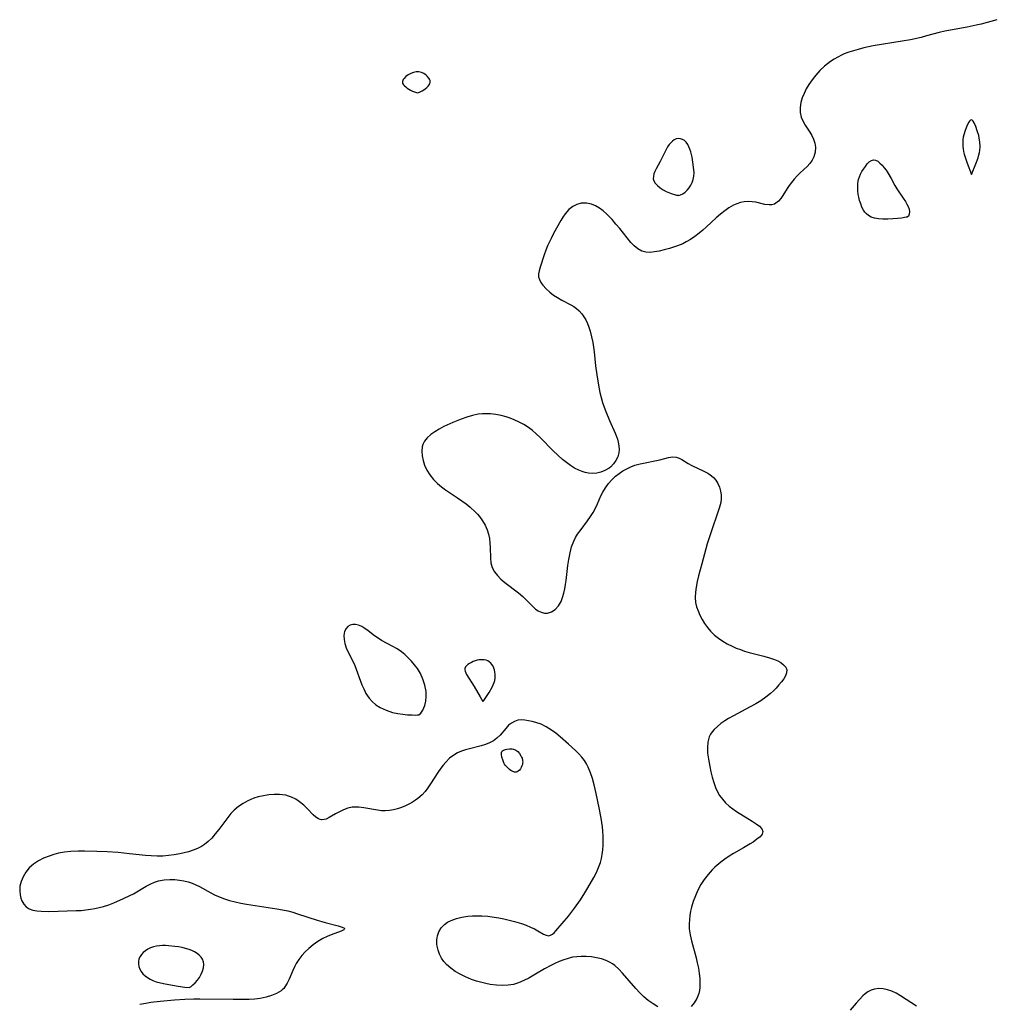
# Model space of a CAD drawing. Header units: inches. Extents: x 1073367 to 1082519, y 1569854 to 1574957.
# Tile 131 of 256: x 1074976 to 1075276, y 1573850 to 1574153. Entities that reach past the tile are written whole.
import ezdxf

# ---------------------------------------------------------------- set-up
doc = ezdxf.new("R2010")
doc.units = ezdxf.units.IN
doc.header["$MEASUREMENT"] = 0
doc.layers.add('CGG_CurvaNivelLidar_v1', color=7, linetype='Continuous', lineweight=30, true_color=0x008008)

msp = doc.modelspace()

# ---------------------------------------------------------------- linework, layer by layer
at = {"layer": 'CGG_CurvaNivelLidar_v1'}
for points in [[(1075276.2943, 1574152.5834, 65.5), (1075271.485, 1574151.2573, 65.5), (1075269.9898, 1574150.8842, 65.5), (1075267.1508, 1574150.2788, 65.5), (1075262.0912, 1574149.4009, 65.5), (1075260.3562, 1574149.0455, 65.5), (1075258.6301, 1574148.6302, 65.5), (1075254.7596, 1574147.5841, 65.5), (1075253.0702, 1574147.1612, 65.5), (1075249.8467, 1574146.44, 65.5), (1075247.293, 1574145.9605, 65.5), (1075238.3691, 1574144.5119, 65.5), (1075235.4926, 1574143.9184, 65.5), (1075233.6951, 1574143.4635, 65.5), (1075232.2547, 1574143.0494, 65.5), (1075230.8381, 1574142.5857, 65.5), (1075229.4534, 1574142.0585, 65.5), (1075228.6663, 1574141.7154, 65.5), (1075227.4792, 1574141.1212, 65.5), (1075226.3321, 1574140.4561, 65.5), (1075225.2257, 1574139.7271, 65.5), (1075224.2872, 1574139.0347, 65.5), (1075223.3873, 1574138.2947, 65.5), (1075222.0225, 1574136.9988, 65.5), (1075220.7625, 1574135.6041, 65.5), (1075219.883, 1574134.5058, 65.5), (1075219.0663, 1574133.3717, 65.5), (1075218.6012, 1574132.6632, 65.5), (1075217.8078, 1574131.3226, 65.5), (1075217.1182, 1574129.9601, 65.5), (1075216.5523, 1574128.5842, 65.5), (1075216.1386, 1574127.2019, 65.5), (1075215.8939, 1574125.6218, 65.5), (1075215.9302, 1574124.0738, 65.5), (1075216.2497, 1574122.6669, 65.5), (1075216.8098, 1574121.3426, 65.5), (1075217.4843, 1574120.2127, 65.5), (1075218.8915, 1574118.0885, 65.5), (1075219.4994, 1574117.0369, 65.5), (1075220.0136, 1574115.952, 65.5), (1075220.4333, 1574114.6862, 65.5), (1075220.6416, 1574113.4024, 65.5), (1075220.5762, 1574111.9278, 65.5), (1075220.1788, 1574110.5155, 65.5), (1075219.6201, 1574109.4526, 65.5), (1075218.891, 1574108.4583, 65.5), (1075218.0369, 1574107.526, 65.5), (1075215.9466, 1574105.5832, 65.5), (1075215.0116, 1574104.6441, 65.5), (1075214.1147, 1574103.6455, 65.5), (1075213.2704, 1574102.5997, 65.5), (1075212.6076, 1574101.6899, 65.5), (1075211.9903, 1574100.7699, 65.5), (1075210.6326, 1574098.6174, 65.5), (1075209.9611, 1574097.6551, 65.5), (1075209.2472, 1574096.8309, 65.5), (1075208.4695, 1574096.2075, 65.5), (1075208.0704, 1574095.9941, 65.5), (1075207.697, 1574095.8527, 65.5), (1075207.2578, 1574095.75, 65.5), (1075206.3818, 1574095.7041, 65.5), (1075205.1054, 1574095.8839, 65.5), (1075202.3253, 1574096.5325, 65.5), (1075201.1523, 1574096.6979, 65.5), (1075199.9438, 1574096.7504, 65.5), (1075198.7189, 1574096.6621, 65.5), (1075197.6079, 1574096.4398, 65.5), (1075196.5072, 1574096.0881, 65.5), (1075195.426, 1574095.6161, 65.5), (1075194.078, 1574094.8497, 65.5), (1075192.7695, 1574093.9381, 65.5), (1075191.4937, 1574092.9172, 65.5), (1075190.155, 1574091.7345, 65.5), (1075187.1815, 1574088.9631, 65.5), (1075186.0762, 1574087.9884, 65.5), (1075184.9437, 1574087.0487, 65.5), (1075183.6498, 1574086.0632, 65.5), (1075182.3154, 1574085.1551, 65.5), (1075180.9378, 1574084.3448, 65.5), (1075179.8726, 1574083.8119, 65.5), (1075178.3123, 1574083.152, 65.5), (1075177.4016, 1574082.8189, 65.5), (1075175.8069, 1574082.3171, 65.5), (1075174.2275, 1574081.9045, 65.5), (1075172.6894, 1574081.5701, 65.5), (1075171.2213, 1574081.3111, 65.5), (1075169.8593, 1574081.1534, 65.5), (1075168.5624, 1574081.2019, 65.5), (1075167.2997, 1574081.5665, 65.5), (1075166.0965, 1574082.233, 65.5), (1075164.9989, 1574083.1337, 65.5), (1075163.9578, 1574084.221, 65.5), (1075162.8096, 1574085.6089, 65.5), (1075160.5507, 1574088.4784, 65.5), (1075159.4074, 1574089.8609, 65.5), (1075158.2318, 1574091.204, 65.5), (1075157.248, 1574092.2521, 65.5), (1075156.575, 1574092.9182, 65.5), (1075155.4748, 1574093.8758, 65.5), (1075154.3208, 1574094.7108, 65.5), (1075153.1226, 1574095.3989, 65.5), (1075151.8878, 1574095.9075, 65.5), (1075150.3058, 1574096.2423, 65.5), (1075148.734, 1574096.2222, 65.5), (1075147.3854, 1574095.8873, 65.5), (1075146.1324, 1574095.2617, 65.5), (1075144.9152, 1574094.2685, 65.5), (1075143.8426, 1574093.0199, 65.5), (1075143.1395, 1574091.9902, 65.5), (1075142.4762, 1574090.8907, 65.5), (1075140.2321, 1574086.9026, 65.5), (1075139.4614, 1574085.4497, 65.5), (1075138.7437, 1574083.9803, 65.5), (1075138.3923, 1574083.1885, 65.5), (1075137.8344, 1574081.7944, 65.5), (1075137.3397, 1574080.4135, 65.5), (1075136.1307, 1574076.5796, 65.5), (1075135.8331, 1574075.534, 65.5), (1075135.648, 1574074.5628, 65.5), (1075135.6597, 1574073.6397, 65.5), (1075135.9151, 1574072.7826, 65.5), (1075136.3757, 1574071.9372, 65.5), (1075136.9905, 1574071.0944, 65.5), (1075137.9497, 1574070.0074, 65.5), (1075139.0661, 1574068.9527, 65.5), (1075140.1912, 1574068.0648, 65.5), (1075141.4117, 1574067.2589, 65.5), (1075142.7644, 1574066.5132, 65.5), (1075145.5187, 1574065.0835, 65.5), (1075146.422, 1574064.5338, 65.5), (1075147.2767, 1574063.9282, 65.5), (1075148.1369, 1574063.1851, 65.5), (1075148.9726, 1574062.2443, 65.5), (1075149.5773, 1574061.3733, 65.5), (1075150.1111, 1574060.4365, 65.5), (1075150.6411, 1574059.3173, 65.5), (1075151.1027, 1574058.1415, 65.5), (1075151.4992, 1574056.9185, 65.5), (1075151.933, 1574055.2217, 65.5), (1075152.2742, 1574053.4726, 65.5), (1075152.6694, 1574050.6617, 65.5), (1075153.1304, 1574046.3019, 65.5), (1075153.4771, 1574043.5515, 65.5), (1075154.0146, 1574040.3706, 65.5), (1075154.4942, 1574038.1188, 65.5), (1075154.8729, 1574036.5946, 65.5), (1075155.2996, 1574035.0873, 65.5), (1075155.7818, 1574033.6023, 65.5), (1075156.2696, 1574032.2838, 65.5), (1075157.4528, 1574029.4896, 65.5), (1075159.2049, 1574025.6132, 65.5), (1075159.59, 1574024.6502, 65.5), (1075159.8829, 1574023.7845, 65.5), (1075160.1154, 1574022.92, 65.5), (1075160.3167, 1574021.7789, 65.5), (1075160.3797, 1574020.6584, 65.5), (1075160.2833, 1574019.5727, 65.5), (1075159.9477, 1574018.3636, 65.5), (1075159.4009, 1574017.2371, 65.5), (1075158.6763, 1574016.2114, 65.5), (1075157.7972, 1574015.3112, 65.5), (1075157.3014, 1574014.9164, 65.5), (1075155.9556, 1574014.1414, 65.5), (1075154.7832, 1574013.6994, 65.5), (1075153.5483, 1574013.4101, 65.5), (1075152.2751, 1574013.2876, 65.5), (1075150.9851, 1574013.3552, 65.5), (1075149.997, 1574013.5491, 65.5), (1075149.0128, 1574013.853, 65.5), (1075147.9958, 1574014.2682, 65.5), (1075146.6976, 1574014.936, 65.5), (1075145.4231, 1574015.7259, 65.5), (1075144.1759, 1574016.6153, 65.5), (1075142.9601, 1574017.5882, 65.5), (1075141.5411, 1574018.8509, 65.5), (1075140.1617, 1574020.1822, 65.5), (1075136.0852, 1574024.3496, 65.5), (1075134.9561, 1574025.4194, 65.5), (1075133.7873, 1574026.4308, 65.5), (1075132.5664, 1574027.362, 65.5), (1075131.1681, 1574028.2633, 65.5), (1075129.7072, 1574029.0544, 65.5), (1075128.1962, 1574029.7434, 65.5), (1075126.9565, 1574030.2233, 65.5), (1075125.6961, 1574030.6391, 65.5), (1075124.1166, 1574031.0615, 65.5), (1075122.5211, 1574031.3774, 65.5), (1075120.9172, 1574031.5746, 65.5), (1075119.3127, 1574031.6327, 65.5), (1075118.4299, 1574031.5948, 65.5), (1075117.108, 1574031.4348, 65.5), (1075115.3604, 1574031.0628, 65.5), (1075113.6247, 1574030.5547, 65.5), (1075111.9024, 1574029.9504, 65.5), (1075109.3546, 1574028.9245, 65.5), (1075106.5693, 1574027.6474, 65.5), (1075105.0982, 1574026.8773, 65.5), (1075103.7579, 1574026.0707, 65.5), (1075102.5412, 1574025.2002, 65.5), (1075101.4888, 1574024.2551, 65.5), (1075100.653, 1574023.2195, 65.5), (1075100.387, 1574022.7619, 65.5), (1075100.1401, 1574022.1891, 65.5), (1075099.9346, 1574021.4279, 65.5), (1075099.8106, 1574020.0837, 65.5), (1075099.9125, 1574018.6721, 65.5), (1075100.2043, 1574017.2275, 65.5), (1075100.6646, 1574015.7815, 65.5), (1075101.3311, 1574014.2909, 65.5), (1075102.2444, 1574012.8179, 65.5), (1075103.3555, 1574011.4352, 65.5), (1075104.6334, 1574010.1555, 65.5), (1075105.8279, 1574009.1604, 65.5), (1075107.0981, 1574008.2303, 65.5), (1075110.7639, 1574005.8341, 65.5), (1075112.1214, 1574004.9068, 65.5), (1075113.4324, 1574003.9325, 65.5), (1075114.6777, 1574002.9026, 65.5), (1075116.1958, 1574001.4562, 65.5), (1075116.8644, 1574000.7496, 65.5), (1075117.4963, 1574000.0216, 65.5), (1075118.4392, 1573998.7535, 65.5), (1075119.2371, 1573997.4112, 65.5), (1075119.8678, 1573996, 65.5), (1075120.2822, 1573994.6519, 65.5), (1075120.5593, 1573993.2682, 65.5), (1075120.722, 1573991.8922, 65.5), (1075120.8012, 1573990.5182, 65.5), (1075120.8682, 1573987.307, 65.5), (1075121.0197, 1573985.7946, 65.5), (1075121.3911, 1573984.3788, 65.5), (1075122.0777, 1573983.0697, 65.5), (1075122.9923, 1573981.9048, 65.5), (1075124.0884, 1573980.8128, 65.5), (1075125.3121, 1573979.7761, 65.5), (1075129.47, 1573976.6028, 65.5), (1075130.7902, 1573975.459, 65.5), (1075133.8509, 1573972.3931, 65.5), (1075134.696, 1573971.6664, 65.5), (1075135.5711, 1573971.0717, 65.5), (1075136.4875, 1573970.6503, 65.5), (1075137.4266, 1573970.4219, 65.5), (1075138.3631, 1573970.4068, 65.5), (1075139.6244, 1573970.7697, 65.5), (1075140.7732, 1573971.5296, 65.5), (1075141.7533, 1573972.6278, 65.5), (1075142.5404, 1573973.9963, 65.5), (1075143.0061, 1573975.1985, 65.5), (1075143.3738, 1573976.497, 65.5), (1075143.6733, 1573977.8661, 65.5), (1075143.9063, 1573979.1682, 65.5), (1075144.0959, 1573980.4679, 65.5), (1075144.6533, 1573985.0166, 65.5), (1075144.9248, 1573986.8989, 65.5), (1075145.3009, 1573988.9287, 65.5), (1075145.7829, 1573990.7583, 65.5), (1075146.4439, 1573992.4946, 65.5), (1075146.9979, 1573993.5739, 65.5), (1075147.6326, 1573994.6081, 65.5), (1075148.6734, 1573996.0784, 65.5), (1075150.656, 1573998.6969, 65.5), (1075151.5981, 1574000.0456, 65.5), (1075152.3758, 1574001.3123, 65.5), (1075153.083, 1574002.6163, 65.5), (1075153.7254, 1574003.9437, 65.5), (1075154.8046, 1574006.374, 65.5), (1075155.388, 1574007.5565, 65.5), (1075156.1941, 1574008.9059, 65.5), (1075157.1192, 1574010.179, 65.5), (1075158.153, 1574011.3618, 65.5), (1075159.2919, 1574012.4342, 65.5), (1075160.404, 1574013.2959, 65.5), (1075161.5503, 1574014.0606, 65.5), (1075162.7421, 1574014.7442, 65.5), (1075163.9719, 1574015.3332, 65.5), (1075165.2338, 1574015.8094, 65.5), (1075166.8565, 1574016.2416, 65.5), (1075172.8562, 1574017.5073, 65.5), (1075175.5539, 1574018.13, 65.5), (1075176.7425, 1574018.3404, 65.5), (1075177.8311, 1574018.321, 65.5), (1075178.7463, 1574018.022, 65.5), (1075179.6369, 1574017.5213, 65.5), (1075181.5502, 1574016.2881, 65.5), (1075182.675, 1574015.7027, 65.5), (1075186.3902, 1574014.0267, 65.5), (1075187.5889, 1574013.3754, 65.5), (1075187.9417, 1574013.1529, 65.5), (1075188.7227, 1574012.5846, 65.5), (1075189.3063, 1574012.0562, 65.5), (1075190.0357, 1574011.1801, 65.5), (1075190.6354, 1574010.1989, 65.5), (1075191.1422, 1574009.0674, 65.5), (1075191.496, 1574007.8709, 65.5), (1075191.6695, 1574006.7058, 65.5), (1075191.6874, 1574005.5204, 65.5), (1075191.5466, 1574004.3351, 65.5), (1075191.1722, 1574002.9069, 65.5), (1075188.1693, 1573994.1753, 65.5), (1075187.3666, 1573991.6282, 65.5), (1075186.9564, 1573990.1125, 65.5), (1075185.8038, 1573985.5316, 65.5), (1075184.7782, 1573981.8134, 65.5), (1075184.3496, 1573980.1144, 65.5), (1075184.0008, 1573978.4148, 65.5), (1075183.7866, 1573976.8129, 65.5), (1075183.7224, 1573975.2324, 65.5), (1075183.8501, 1573973.6843, 65.5), (1075184.1488, 1573972.3582, 65.5), (1075184.5961, 1573971.0613, 65.5), (1075185.1579, 1573969.7891, 65.5), (1075185.8432, 1573968.4811, 65.5), (1075186.6188, 1573967.2088, 65.5), (1075187.4859, 1573965.9871, 65.5), (1075188.4513, 1573964.8336, 65.5), (1075188.9973, 1573964.2667, 65.5), (1075189.6291, 1573963.678, 65.5), (1075190.8613, 1573962.6843, 65.5), (1075192.1831, 1573961.781, 65.5), (1075193.5784, 1573960.9631, 65.5), (1075195.0354, 1573960.2309, 65.5), (1075196.2932, 1573959.6869, 65.5), (1075197.5796, 1573959.2004, 65.5), (1075198.8869, 1573958.7677, 65.5), (1075200.2642, 1573958.3685, 65.5), (1075204.7512, 1573957.2066, 65.5), (1075206.4875, 1573956.7108, 65.5), (1075208.0946, 1573956.1526, 65.5), (1075209.0975, 1573955.709, 65.5), (1075209.9869, 1573955.2107, 65.5), (1075210.8691, 1573954.5363, 65.5), (1075211.4993, 1573953.7868, 65.5), (1075211.8149, 1573952.9693, 65.5), (1075211.7722, 1573952.1079, 65.5), (1075211.4376, 1573951.195, 65.5), (1075210.8817, 1573950.2383, 65.5), (1075210.2096, 1573949.3088, 65.5), (1075209.4227, 1573948.3605, 65.5), (1075208.5424, 1573947.4074, 65.5), (1075207.7048, 1573946.5759, 65.5), (1075206.8184, 1573945.7571, 65.5), (1075205.3768, 1573944.5557, 65.5), (1075203.8811, 1573943.5095, 65.5), (1075202.2879, 1573942.5434, 65.5), (1075200.6328, 1573941.6313, 65.5), (1075195.4555, 1573938.9008, 65.5), (1075193.976, 1573938.0487, 65.5), (1075192.7804, 1573937.2973, 65.5), (1075191.6142, 1573936.4855, 65.5), (1075190.5384, 1573935.6304, 65.5), (1075189.5791, 1573934.7222, 65.5), (1075188.8948, 1573933.9219, 65.5), (1075188.4134, 1573933.2133, 65.5), (1075188.0317, 1573932.4646, 65.5), (1075187.751, 1573931.6355, 65.5), (1075187.5749, 1573930.7621, 65.5), (1075187.4622, 1573929.1079, 65.5), (1075187.5448, 1573927.3666, 65.5), (1075187.7656, 1573925.5668, 65.5), (1075188.1665, 1573923.3016, 65.5), (1075188.5189, 1573921.6554, 65.5), (1075188.927, 1573920.0192, 65.5), (1075189.405, 1573918.4121, 65.5), (1075189.9733, 1573916.855, 65.5), (1075190.6598, 1573915.3724, 65.5), (1075191.191, 1573914.4568, 65.5), (1075192.0541, 1573913.2778, 65.5), (1075193.0473, 1573912.1914, 65.5), (1075194.1433, 1573911.1916, 65.5), (1075195.3195, 1573910.277, 65.5), (1075196.3858, 1573909.5519, 65.5), (1075201.2297, 1573906.5869, 65.5), (1075202.4549, 1573905.7653, 65.5), (1075203.468, 1573904.9617, 65.5), (1075204.1756, 1573904.1657, 65.5), (1075204.4612, 1573903.3676, 65.5), (1075204.2423, 1573902.5775, 65.5), (1075203.6132, 1573901.777, 65.5), (1075202.6792, 1573900.9657, 65.5), (1075201.5238, 1573900.1427, 65.5), (1075200.5776, 1573899.5337, 65.5), (1075198.504, 1573898.3102, 65.5), (1075195.4541, 1573896.598, 65.5), (1075194.1278, 1573895.78, 65.5), (1075192.8281, 1573894.9023, 65.5), (1075191.5686, 1573893.9631, 65.5), (1075190.3643, 1573892.9574, 65.5), (1075189.7752, 1573892.4157, 65.5), (1075188.9561, 1573891.6027, 65.5), (1075187.6634, 1573890.1706, 65.5), (1075186.4847, 1573888.6587, 65.5), (1075185.4453, 1573887.0656, 65.5), (1075184.5539, 1573885.37, 65.5), (1075183.7821, 1573883.6192, 65.5), (1075183.1098, 1573881.8765, 65.5), (1075182.5566, 1573880.1007, 65.5), (1075182.2742, 1573878.865, 65.5), (1075182.0685, 1573877.6142, 65.5), (1075181.9349, 1573876.3542, 65.5), (1075181.8718, 1573874.9446, 65.5), (1075181.9174, 1573873.5334, 65.5), (1075182.1649, 1573871.668, 65.5), (1075182.5709, 1573869.8017, 65.5), (1075183.981, 1573864.6227, 65.5), (1075184.3616, 1573863.0463, 65.5), (1075184.6858, 1573861.3848, 65.5), (1075184.9337, 1573859.7315, 65.5), (1075185.09, 1573858.2754, 65.5), (1075185.1623, 1573856.8468, 65.5), (1075185.1186, 1573855.4569, 65.5), (1075185.0025, 1573854.5271, 65.5), (1075184.8069, 1573853.6294, 65.5), (1075184.2452, 1573852.1158, 65.5), (1075183.4454, 1573850.7596, 65.5), (1075182.4365, 1573849.6024, 65.5)], [(1075172.2685, 1573849.587, 65.5), (1075170.7702, 1573850.4905, 65.5), (1075169.3201, 1573851.5294, 65.5), (1075168.0026, 1573852.6394, 65.5), (1075166.7668, 1573853.822, 65.5), (1075165.5425, 1573855.123, 65.5), (1075161.4505, 1573859.9042, 65.5), (1075160.2935, 1573861.123, 65.5), (1075159.0695, 1573862.2114, 65.5), (1075158.3324, 1573862.75, 65.5), (1075157.5916, 1573863.2006, 65.5), (1075156.4401, 1573863.7501, 65.5), (1075154.9705, 1573864.2543, 65.5), (1075153.4424, 1573864.6117, 65.5), (1075151.8764, 1573864.8463, 65.5), (1075150.291, 1573864.9729, 65.5), (1075148.7477, 1573864.9967, 65.5), (1075147.415, 1573864.9279, 65.5), (1075146.0961, 1573864.7489, 65.5), (1075144.717, 1573864.4162, 65.5), (1075143.3522, 1573863.9652, 65.5), (1075141.9947, 1573863.4342, 65.5), (1075140.6829, 1573862.869, 65.5), (1075139.3821, 1573862.2504, 65.5), (1075137.4854, 1573861.2164, 65.5), (1075134.7429, 1573859.5651, 65.5), (1075132.6558, 1573858.36, 65.5), (1075131.1078, 1573857.5777, 65.5), (1075129.5282, 1573856.9226, 65.5), (1075127.9081, 1573856.4447, 65.5), (1075126.3623, 1573856.1961, 65.5), (1075124.5385, 1573856.1098, 65.5), (1075122.6859, 1573856.1976, 65.5), (1075120.8193, 1573856.4336, 65.5), (1075119.5013, 1573856.6809, 65.5), (1075118.1881, 1573856.9886, 65.5), (1075116.5937, 1573857.4418, 65.5), (1075115.0237, 1573857.9752, 65.5), (1075113.1812, 1573858.7273, 65.5), (1075111.5834, 1573859.5198, 65.5), (1075110.0701, 1573860.4169, 65.5), (1075108.6658, 1573861.4176, 65.5), (1075107.3684, 1573862.5625, 65.5), (1075106.5185, 1573863.5023, 65.5), (1075105.8037, 1573864.5132, 65.5), (1075105.2127, 1573865.6721, 65.5), (1075104.791, 1573866.8892, 65.5), (1075104.5277, 1573868.1364, 65.5), (1075104.452, 1573868.7969, 65.5), (1075104.4389, 1573870.0981, 65.5), (1075104.6189, 1573871.358, 65.5), (1075105.013, 1573872.5422, 65.5), (1075105.7523, 1573873.7652, 65.5), (1075106.7663, 1573874.8127, 65.5), (1075107.7257, 1573875.4915, 65.5), (1075108.8044, 1573876.051, 65.5), (1075110.4082, 1573876.6338, 65.5), (1075112.1347, 1573877.055, 65.5), (1075113.9231, 1573877.3384, 65.5), (1075115.3283, 1573877.4625, 65.5), (1075116.7562, 1573877.5089, 65.5), (1075118.1981, 1573877.4799, 65.5), (1075120.0831, 1573877.3345, 65.5), (1075121.9685, 1573877.0945, 65.5), (1075123.4829, 1573876.8493, 65.5), (1075124.9847, 1573876.5621, 65.5), (1075126.6239, 1573876.1957, 65.5), (1075128.2293, 1573875.7807, 65.5), (1075130.429, 1573875.1045, 65.5), (1075131.8146, 1573874.5924, 65.5), (1075133.1264, 1573874.0404, 65.5), (1075134.3489, 1573873.463, 65.5), (1075135.4619, 1573872.875, 65.5), (1075137.1292, 1573871.8992, 65.5), (1075137.9284, 1573871.5178, 65.5), (1075138.6759, 1573871.3729, 65.5), (1075139.2935, 1573871.495, 65.5), (1075139.8938, 1573871.8189, 65.5), (1075140.4714, 1573872.3047, 65.5), (1075140.9917, 1573872.8717, 65.5), (1075144.8057, 1573877.3861, 65.5), (1075146.6582, 1573879.7826, 65.5), (1075148.4636, 1573882.3469, 65.5), (1075149.8406, 1573884.4954, 65.5), (1075150.7935, 1573886.0748, 65.5), (1075152.5957, 1573889.2732, 65.5), (1075153.3743, 1573890.7775, 65.5), (1075154.0726, 1573892.2988, 65.5), (1075154.6449, 1573893.8546, 65.5), (1075154.9718, 1573895.0768, 65.5), (1075155.2093, 1573896.3244, 65.5), (1075155.3856, 1573897.7562, 65.5), (1075155.4789, 1573899.2071, 65.5), (1075155.5003, 1573900.6716, 65.5), (1075155.4605, 1573902.0653, 65.5), (1075155.3632, 1573903.4633, 65.5), (1075155.2182, 1573904.7943, 65.5), (1075154.8128, 1573907.4572, 65.5), (1075154.2193, 1573910.6401, 65.5), (1075153.3449, 1573915.0093, 65.5), (1075152.739, 1573917.7072, 65.5), (1075152.2094, 1573919.6653, 65.5), (1075151.6277, 1573921.4213, 65.5), (1075150.9172, 1573923.1026, 65.5), (1075150.3572, 1573924.1556, 65.5), (1075149.7186, 1573925.1589, 65.5), (1075148.9228, 1573926.2054, 65.5), (1075148.0476, 1573927.1944, 65.5), (1075147.0193, 1573928.2249, 65.5), (1075144.8423, 1573930.2003, 65.5), (1075142.2393, 1573932.4686, 65.5), (1075140.914, 1573933.5438, 65.5), (1075139.5961, 1573934.5144, 65.5), (1075138.8092, 1573935.0375, 65.5), (1075138.0084, 1573935.5145, 65.5), (1075136.4105, 1573936.2843, 65.5), (1075134.7848, 1573936.8582, 65.5), (1075133.6746, 1573937.1459, 65.5), (1075132.5865, 1573937.3661, 65.5), (1075131.4164, 1573937.5427, 65.5), (1075130.2963, 1573937.6068, 65.5), (1075129.2307, 1573937.4997, 65.5), (1075128.225, 1573937.1738, 65.5), (1075127.2913, 1573936.6533, 65.5), (1075126.4429, 1573935.9736, 65.5), (1075125.5596, 1573935.0246, 65.5), (1075123.832, 1573932.9579, 65.5), (1075122.8612, 1573931.9914, 65.5), (1075121.7685, 1573931.1563, 65.5), (1075120.6237, 1573930.5445, 65.5), (1075119.3751, 1573930.0603, 65.5), (1075118.0528, 1573929.659, 65.5), (1075114.0182, 1573928.6277, 65.5), (1075113.1894, 1573928.3922, 65.5), (1075111.9677, 1573927.9792, 65.5), (1075110.7901, 1573927.4728, 65.5), (1075109.6762, 1573926.8483, 65.5), (1075108.3521, 1573925.8404, 65.5), (1075107.14, 1573924.6489, 65.5), (1075106.3649, 1573923.7557, 65.5), (1075105.6312, 1573922.8094, 65.5), (1075104.7441, 1573921.5275, 65.5), (1075102.5119, 1573918.0156, 65.5), (1075101.6961, 1573916.8205, 65.5), (1075100.8269, 1573915.6824, 65.5), (1075099.8795, 1573914.6293, 65.5), (1075098.5502, 1573913.4608, 65.5), (1075097.8348, 1573912.9407, 65.5), (1075096.9309, 1573912.3602, 65.5), (1075095.9942, 1573911.8314, 65.5), (1075094.8016, 1573911.2488, 65.5), (1075093.5785, 1573910.7452, 65.5), (1075092.3336, 1573910.326, 65.5), (1075091.0947, 1573910.005, 65.5), (1075089.848, 1573909.7891, 65.5), (1075088.599, 1573909.6969, 65.5), (1075087.3877, 1573909.7372, 65.5), (1075086.1811, 1573909.877, 65.5), (1075081.9637, 1573910.6581, 65.5), (1075080.4888, 1573910.847, 65.5), (1075079.0459, 1573910.8724, 65.5), (1075078.4266, 1573910.8117, 65.5), (1075077.0782, 1573910.5139, 65.5), (1075075.7781, 1573910.0423, 65.5), (1075074.5335, 1573909.4541, 65.5), (1075073.3548, 1573908.8015, 65.5), (1075071.3635, 1573907.6321, 65.5), (1075070.4337, 1573907.199, 65.5), (1075069.8353, 1573907.0177, 65.5), (1075069.2483, 1573906.947, 65.5), (1075069.0408, 1573906.9534, 65.5), (1075068.5793, 1573907.0355, 65.5), (1075068.127, 1573907.2073, 65.5), (1075067.2803, 1573907.7437, 65.5), (1075066.4407, 1573908.4853, 65.5), (1075064.6881, 1573910.306, 65.5), (1075063.5556, 1573911.4223, 65.5), (1075062.3136, 1573912.4711, 65.5), (1075061.1114, 1573913.2792, 65.5), (1075059.8133, 1573913.9333, 65.5), (1075058.9365, 1573914.253, 65.5), (1075058.0285, 1573914.4926, 65.5), (1075057.0844, 1573914.6546, 65.5), (1075056.1198, 1573914.744, 65.5), (1075054.4993, 1573914.7547, 65.5), (1075052.8564, 1573914.6192, 65.5), (1075051.2097, 1573914.3548, 65.5), (1075049.5771, 1573913.9683, 65.5), (1075048.2854, 1573913.5664, 65.5), (1075047.3413, 1573913.2093, 65.5), (1075046.4195, 1573912.8013, 65.5), (1075044.9285, 1573911.9963, 65.5), (1075043.529, 1573911.0485, 65.5), (1075042.2413, 1573909.9565, 65.5), (1075041.207, 1573908.87, 65.5), (1075040.2482, 1573907.6996, 65.5), (1075037.4832, 1573903.9312, 65.5), (1075036.4308, 1573902.6017, 65.5), (1075035.3242, 1573901.3495, 65.5), (1075034.2732, 1573900.3149, 65.5), (1075033.1441, 1573899.4041, 65.5), (1075032.2023, 1573898.8029, 65.5), (1075030.9427, 1573898.1476, 65.5), (1075029.6139, 1573897.5892, 65.5), (1075028.2287, 1573897.1228, 65.5), (1075026.9005, 1573896.7685, 65.5), (1075025.5415, 1573896.4756, 65.5), (1075023.8282, 1573896.1805, 65.5), (1075022.0888, 1573895.9609, 65.5), (1075020.3299, 1573895.8276, 65.5), (1075018.5744, 1573895.7938, 65.5), (1075016.7283, 1573895.8632, 65.5), (1075015.0475, 1573896.0025, 65.5), (1075010.0481, 1573896.5547, 65.5), (1075006.5678, 1573896.8733, 65.5), (1075003.2792, 1573897.0916, 65.5), (1075000.0559, 1573897.2437, 65.5), (1074996.2905, 1573897.3298, 65.5), (1074994.3231, 1573897.3051, 65.5), (1074992.1309, 1573897.1951, 65.5), (1074990.185, 1573896.9962, 65.5), (1074988.2769, 1573896.6677, 65.5), (1074986.8126, 1573896.2953, 65.5), (1074985.388, 1573895.8272, 65.5), (1074983.7099, 1573895.1344, 65.5), (1074982.1252, 1573894.313, 65.5), (1074980.6657, 1573893.3561, 65.5), (1074979.3162, 1573892.1857, 65.5), (1074978.2275, 1573890.8626, 65.5), (1074977.4124, 1573889.4851, 65.5), (1074976.8165, 1573888.0315, 65.5), (1074976.4664, 1573886.5397, 65.5), (1074976.3859, 1573885.1944, 65.5), (1074976.508, 1573883.8835, 65.5), (1074976.7258, 1573882.9323, 65.5), (1074977.0586, 1573882.0433, 65.5), (1074977.6308, 1573881.0751, 65.5), (1074978.3738, 1573880.2618, 65.5), (1074979.2752, 1573879.6403, 65.5), (1074980.3893, 1573879.2187, 65.5), (1074981.6392, 1573878.9843, 65.5), (1074982.9963, 1573878.8692, 65.5), (1074985.1678, 1573878.8218, 65.5), (1074988.1819, 1573878.8866, 65.5), (1074993.751, 1573879.0722, 65.5), (1074995.2274, 1573879.1649, 65.5), (1074996.7001, 1573879.3007, 65.5), (1074998.1643, 1573879.4887, 65.5), (1074999.4812, 1573879.7126, 65.5), (1075000.7841, 1573879.9917, 65.5), (1075002.0696, 1573880.3309, 65.5), (1075003.7064, 1573880.8631, 65.5), (1075005.3142, 1573881.4761, 65.5), (1075008.2484, 1573882.7469, 65.5), (1075010.1756, 1573883.6853, 65.5), (1075011.274, 1573884.274, 65.5), (1075015.1924, 1573886.5584, 65.5), (1075016.4454, 1573887.2153, 65.5), (1075017.717, 1573887.7811, 65.5), (1075019.0157, 1573888.2212, 65.5), (1075020.7397, 1573888.5627, 65.5), (1075022.4997, 1573888.6739, 65.5), (1075024.0373, 1573888.6127, 65.5), (1075025.3986, 1573888.4635, 65.5), (1075026.7525, 1573888.228, 65.5), (1075028.0888, 1573887.8987, 65.5), (1075029.2848, 1573887.5095, 65.5), (1075030.4525, 1573887.0407, 65.5), (1075031.5865, 1573886.4983, 65.5), (1075035.0546, 1573884.5131, 65.5), (1075036.3344, 1573883.8548, 65.5), (1075037.6639, 1573883.2654, 65.5), (1075038.946, 1573882.7856, 65.5), (1075040.7702, 1573882.2224, 65.5), (1075042.4802, 1573881.7881, 65.5), (1075044.2217, 1573881.412, 65.5), (1075045.9869, 1573881.08, 65.5), (1075048.653, 1573880.6435, 65.5), (1075055.3489, 1573879.665, 65.5), (1075057.0065, 1573879.3569, 65.5), (1075058.6506, 1573878.989, 65.5), (1075060.1824, 1573878.5826, 65.5), (1075061.6984, 1573878.1305, 65.5), (1075067.6827, 1573876.1499, 65.5), (1075069.0906, 1573875.7176, 65.5), (1075070.1783, 1573875.4127, 65.5), (1075074.1091, 1573874.4241, 65.5), (1075075.0798, 1573874.1432, 65.5), (1075075.8696, 1573873.8089, 65.5), (1075075.9509, 1573873.7528, 65.5), (1075076.1108, 1573873.5139, 65.5), (1075075.9823, 1573873.2807, 65.5), (1075075.8737, 1573873.1943, 65.5), (1075075.0754, 1573872.7948, 65.5), (1075071.9501, 1573871.6403, 65.5), (1075070.7109, 1573871.1298, 65.5), (1075069.4221, 1573870.5086, 65.5), (1075067.9202, 1573869.6248, 65.5), (1075066.4649, 1573868.5963, 65.5), (1075065.0816, 1573867.4455, 65.5), (1075063.9815, 1573866.3817, 65.5), (1075062.967, 1573865.2495, 65.5), (1075062.0552, 1573864.0559, 65.5), (1075061.2671, 1573862.8046, 65.5), (1075060.856, 1573862.0193, 65.5), (1075060.2447, 1573860.6743, 65.5), (1075059.1281, 1573858.0183, 65.5), (1075058.5219, 1573856.785, 65.5), (1075057.8131, 1573855.6728, 65.5), (1075057.4317, 1573855.2113, 65.5), (1075056.9942, 1573854.7797, 65.5), (1075056.6019, 1573854.457, 65.5), (1075055.2472, 1573853.6231, 65.5), (1075053.7023, 1573852.9796, 65.5), (1075052.0171, 1573852.4929, 65.5), (1075050.229, 1573852.1439, 65.5), (1075048.5174, 1573851.936, 65.5), (1075046.8228, 1573851.8232, 65.5), (1075045.1991, 1573851.7697, 65.5), (1075041.8969, 1573851.757, 65.5), (1075031.6436, 1573851.8894, 65.5), (1075029.8769, 1573851.8766, 65.5), (1075027.0305, 1573851.7982, 65.5), (1075023.8807, 1573851.5963, 65.5), (1075019.4572, 1573851.191, 65.5), (1075016.629, 1573850.8436, 65.5), (1075015.0936, 1573850.6002, 65.5), (1075013.209, 1573850.2459, 65.5)], [(1075251.6743, 1573849.7221, 66), (1075246.6852, 1573852.9628, 66), (1075245.3934, 1573853.6971, 66), (1075244.0866, 1573854.3188, 66), (1075242.7723, 1573854.7997, 66), (1075241.4582, 1573855.1041, 66), (1075240.0797, 1573855.1909, 66), (1075238.7425, 1573855.0089, 66), (1075237.7071, 1573854.6489, 66), (1075236.7279, 1573854.1176, 66), (1075235.936, 1573853.5445, 66), (1075235.1814, 1573852.886, 66), (1075234.136, 1573851.8225, 66), (1075233.131, 1573850.6811, 66), (1075231.3139, 1573848.5009, 66)]]:
    msp.add_polyline3d(points, dxfattribs=at)
for points in [[(1075098.5, 1574130.093, 65.5), (1075099.0838, 1574130.3273, 65.5), (1075099.9335, 1574130.7557, 65.5), (1075100.4051, 1574131.043, 65.5), (1075100.8869, 1574131.3882, 65.5), (1075101.3351, 1574131.7667, 65.5), (1075101.7264, 1574132.1597, 65.5), (1075102.0375, 1574132.5478, 65.5), (1075102.2447, 1574132.911, 65.5), (1075102.3562, 1574133.2549, 65.5), (1075102.3866, 1574133.5996, 65.5), (1075102.3224, 1574133.9432, 65.5), (1075102.1807, 1574134.2831, 65.5), (1075101.9811, 1574134.6166, 65.5), (1075101.4579, 1574135.2491, 65.5), (1075101.1481, 1574135.5376, 65.5), (1075100.8095, 1574135.798, 65.5), (1075100.4581, 1574136.0146, 65.5), (1075099.7012, 1574136.3526, 65.5), (1075098.9027, 1574136.554, 65.5), (1075098.4957, 1574136.5892, 65.5), (1075098.0793, 1574136.5704, 65.5), (1075097.2496, 1574136.4005, 65.5), (1075096.443, 1574136.0982, 65.5), (1075095.668, 1574135.6638, 65.5), (1075094.9536, 1574135.1149, 65.5), (1075094.3527, 1574134.5118, 65.5), (1075094.1178, 1574134.1992, 65.5), (1075093.9483, 1574133.8821, 65.5), (1075093.869, 1574133.5618, 65.5), (1075093.9015, 1574133.2399, 65.5), (1075094.0281, 1574132.9176, 65.5), (1075094.2263, 1574132.5968, 65.5), (1075094.4936, 1574132.2718, 65.5), (1075094.8651, 1574131.9233, 65.5), (1075095.3202, 1574131.5681, 65.5), (1075095.8328, 1574131.2264, 65.5), (1075096.377, 1574130.9171, 65.5), (1075096.9073, 1574130.6624, 65.5), (1075097.8543, 1574130.2912, 65.5)], [(1075268.5, 1574105.054, 66), (1075269.8836, 1574108.354, 66), (1075270.5368, 1574110.1826, 66), (1075270.7996, 1574111.0754, 66), (1075270.9687, 1574111.7934, 66), (1075271.0781, 1574112.4422, 66), (1075271.1726, 1574113.681, 66), (1075271.1135, 1574114.9892, 66), (1075270.9161, 1574116.2883, 66), (1075270.7439, 1574117.0306, 66), (1075270.3133, 1574118.4737, 66), (1075269.8183, 1574119.82, 66), (1075269.2911, 1574120.967, 66), (1075269.0202, 1574121.4086, 66), (1075268.7454, 1574121.7144, 66), (1075268.4667, 1574121.8335, 66), (1075268.1888, 1574121.7274, 66), (1075267.9091, 1574121.4393, 66), (1075267.6297, 1574121.0183, 66), (1075267.0812, 1574119.9155, 66), (1075266.57, 1574118.6125, 66), (1075266.1436, 1574117.2084, 66), (1075265.9874, 1574116.4832, 66), (1075265.8902, 1574115.7928, 66), (1075265.8386, 1574115.0959, 66), (1075265.8302, 1574114.3962, 66), (1075265.8659, 1574113.6969, 66), (1075265.9575, 1574112.9348, 66), (1075266.098, 1574112.1683, 66), (1075266.3104, 1574111.3086, 66), (1075266.5766, 1574110.4018, 66), (1075267.2093, 1574108.5164, 66)], [(1075178.5, 1574098.6636, 65.5), (1075178.7075, 1574098.6616, 65.5), (1075179.1996, 1574098.8224, 65.5), (1075179.8777, 1574099.1543, 65.5), (1075180.6406, 1574099.6747, 65.5), (1075181.2679, 1574100.2585, 65.5), (1075181.8531, 1574100.9659, 65.5), (1075182.3709, 1574101.7711, 65.5), (1075182.7992, 1574102.6449, 65.5), (1075183.1164, 1574103.5563, 65.5), (1075183.3196, 1574104.5659, 65.5), (1075183.3793, 1574105.5355, 65.5), (1075183.2387, 1574107.3494, 65.5), (1075183.036, 1574108.8713, 65.5), (1075182.7767, 1574110.3526, 65.5), (1075182.3694, 1574112.0399, 65.5), (1075182.1117, 1574112.8388, 65.5), (1075181.8055, 1574113.5915, 65.5), (1075181.4217, 1574114.3129, 65.5), (1075180.9711, 1574114.9458, 65.5), (1075180.4501, 1574115.4637, 65.5), (1075179.8611, 1574115.8362, 65.5), (1075179.2232, 1574116.0563, 65.5), (1075178.5618, 1574116.1092, 65.5), (1075177.9257, 1574115.9881, 65.5), (1075177.3059, 1574115.7174, 65.5), (1075176.7191, 1574115.3165, 65.5), (1075176.1928, 1574114.8146, 65.5), (1075175.7084, 1574114.2256, 65.5), (1075175.2608, 1574113.5702, 65.5), (1075174.4514, 1574112.1197, 65.5), (1075172.9413, 1574109.0339, 65.5), (1075171.7431, 1574106.755, 65.5), (1075171.3725, 1574105.9752, 65.5), (1075171.0721, 1574105.2129, 65.5), (1075170.878, 1574104.4721, 65.5), (1075170.8382, 1574103.7585, 65.5), (1075171.0138, 1574103.0832, 65.5), (1075171.4565, 1574102.3845, 65.5), (1075172.1178, 1574101.6847, 65.5), (1075172.9415, 1574101.0105, 65.5), (1075173.8722, 1574100.3883, 65.5), (1075174.855, 1574099.8434, 65.5), (1075175.8355, 1574099.3983, 65.5), (1075176.6751, 1574099.0921, 65.5), (1075177.4147, 1574098.8732, 65.5), (1075178.0018, 1574098.7335, 65.5)], [(1075248.5, 1574091.9351, 65.5), (1075247.0035, 1574091.6986, 65.5), (1075245.8105, 1574091.5628, 65.5), (1075244.4111, 1574091.4475, 65.5), (1075242.8919, 1574091.3763, 65.5), (1075241.3401, 1574091.3727, 65.5), (1075239.9757, 1574091.4542, 65.5), (1075238.7203, 1574091.6625, 65.5), (1075237.7, 1574092.0074, 65.5), (1075236.8765, 1574092.4868, 65.5), (1075236.3278, 1574092.9616, 65.5), (1075235.8347, 1574093.5037, 65.5), (1075235.4011, 1574094.1059, 65.5), (1075234.9054, 1574095.0193, 65.5), (1075234.506, 1574096.0066, 65.5), (1075234.1842, 1574097.044, 65.5), (1075233.9301, 1574098.1133, 65.5), (1075233.7765, 1574098.969, 65.5), (1075233.644, 1574100.1191, 65.5), (1075233.6025, 1574101.2657, 65.5), (1075233.6675, 1574102.3941, 65.5), (1075233.8648, 1574103.4879, 65.5), (1075234.1384, 1574104.3402, 65.5), (1075234.4947, 1574105.1594, 65.5), (1075234.9096, 1574105.9455, 65.5), (1075235.3634, 1574106.6958, 65.5), (1075235.9413, 1574107.543, 65.5), (1075236.5425, 1574108.3001, 65.5), (1075237.1618, 1574108.928, 65.5), (1075237.7967, 1574109.3743, 65.5), (1075238.447, 1574109.5701, 65.5), (1075239.0969, 1574109.4644, 65.5), (1075239.7554, 1574109.1135, 65.5), (1075240.4157, 1574108.5787, 65.5), (1075241.0713, 1574107.9065, 65.5), (1075241.7155, 1574107.1314, 65.5), (1075242.2826, 1574106.3639, 65.5), (1075242.8322, 1574105.5488, 65.5), (1075243.8657, 1574103.8215, 65.5), (1075244.9892, 1574101.7157, 65.5), (1075245.5901, 1574100.6941, 65.5), (1075247.5978, 1574097.8422, 65.5), (1075248.2601, 1574096.8108, 65.5), (1075248.7193, 1574095.9882, 65.5), (1075249.09, 1574095.1882, 65.5), (1075249.3509, 1574094.4324, 65.5), (1075249.498, 1574093.5692, 65.5), (1075249.4256, 1574092.8593, 65.5), (1075249.1481, 1574092.3176, 65.5), (1075248.7952, 1574092.003, 65.5)], [(1075098.5, 1573939.1589, 65.5), (1075098.9036, 1573939.1861, 65.5), (1075099.5165, 1573939.6903, 65.5), (1075100.1692, 1573940.6555, 65.5), (1075100.7235, 1573942.0178, 65.5), (1075101.0288, 1573943.3477, 65.5), (1075101.1663, 1573944.821, 65.5), (1075101.1089, 1573946.3778, 65.5), (1075100.767, 1573948.2579, 65.5), (1075100.1658, 1573950.0959, 65.5), (1075099.3667, 1573951.8212, 65.5), (1075098.4349, 1573953.3641, 65.5), (1075097.5363, 1573954.5564, 65.5), (1075096.6162, 1573955.6559, 65.5), (1075095.6521, 1573956.6993, 65.5), (1075094.6361, 1573957.668, 65.5), (1075093.5572, 1573958.5397, 65.5), (1075092.8331, 1573959.0364, 65.5), (1075092.0866, 1573959.4994, 65.5), (1075090.9323, 1573960.1628, 65.5), (1075087.462, 1573962.032, 65.5), (1075086.3704, 1573962.6913, 65.5), (1075085.3127, 1573963.4499, 65.5), (1075083.32, 1573965.0071, 65.5), (1075082.3404, 1573965.7046, 65.5), (1075081.3576, 1573966.2904, 65.5), (1075080.419, 1573966.6999, 65.5), (1075079.4988, 1573966.9316, 65.5), (1075078.6233, 1573966.95, 65.5), (1075077.8369, 1573966.7323, 65.5), (1075077.1482, 1573966.3031, 65.5), (1075076.5892, 1573965.6896, 65.5), (1075076.1216, 1573964.7205, 65.5), (1075075.9009, 1573963.5784, 65.5), (1075075.9267, 1573962.3363, 65.5), (1075076.1757, 1573961.0398, 65.5), (1075076.6264, 1573959.72, 65.5), (1075077.2189, 1573958.4044, 65.5), (1075078.8415, 1573955.2851, 65.5), (1075079.2616, 1573954.3177, 65.5), (1075081.4376, 1573948.4224, 65.5), (1075081.9657, 1573947.1498, 65.5), (1075082.6762, 1573945.6932, 65.5), (1075083.6198, 1573944.2747, 65.5), (1075084.578, 1573943.2279, 65.5), (1075085.7173, 1573942.2654, 65.5), (1075087.0156, 1573941.425, 65.5), (1075088.8661, 1573940.5657, 65.5), (1075090.8245, 1573939.942, 65.5), (1075092.4261, 1573939.5884, 65.5), (1075093.9618, 1573939.3521, 65.5), (1075095.37, 1573939.2103, 65.5), (1075096.8154, 1573939.1337, 65.5), (1075097.7276, 1573939.1229, 65.5)], [(1075118.5, 1573943.2787, 65.5), (1075118.5394, 1573943.2526, 65.5), (1075118.6555, 1573943.362, 65.5), (1075118.8231, 1573943.5868, 65.5), (1075120.4483, 1573946.0457, 65.5), (1075121.3779, 1573947.6306, 65.5), (1075121.7552, 1573948.3889, 65.5), (1075122.0291, 1573949.0811, 65.5), (1075122.216, 1573949.7601, 65.5), (1075122.312, 1573950.3997, 65.5), (1075122.3428, 1573951.0459, 65.5), (1075122.3176, 1573951.6917, 65.5), (1075122.2403, 1573952.3296, 65.5), (1075122.1099, 1573952.9516, 65.5), (1075121.9206, 1573953.5478, 65.5), (1075121.6611, 1573954.1153, 65.5), (1075121.3376, 1573954.6351, 65.5), (1075120.9522, 1573955.0942, 65.5), (1075120.5021, 1573955.4746, 65.5), (1075120.0378, 1573955.7358, 65.5), (1075119.5297, 1573955.924, 65.5), (1075118.9901, 1573956.0451, 65.5), (1075118.4296, 1573956.1002, 65.5), (1075117.8752, 1573956.0906, 65.5), (1075117.3163, 1573956.0268, 65.5), (1075116.7595, 1573955.9158, 65.5), (1075116.2113, 1573955.7617, 65.5), (1075115.5974, 1573955.5334, 65.5), (1075115.0121, 1573955.2618, 65.5), (1075114.4654, 1573954.9557, 65.5), (1075113.971, 1573954.6208, 65.5), (1075113.5483, 1573954.2592, 65.5), (1075113.2232, 1573953.87, 65.5), (1075113.0307, 1573953.4493, 65.5), (1075112.9985, 1573953.01, 65.5), (1075113.0927, 1573952.5431, 65.5), (1075113.2812, 1573952.0548, 65.5), (1075113.5384, 1573951.5494, 65.5), (1075115.8441, 1573947.8293, 65.5), (1075117.6915, 1573944.7062, 65.5)], [(1075128.5, 1573921.5814, 65.5), (1075128.2294, 1573921.6162, 65.5), (1075127.5742, 1573921.8702, 65.5), (1075127.1528, 1573922.1106, 65.5), (1075126.7157, 1573922.4199, 65.5), (1075126.2849, 1573922.7845, 65.5), (1075125.8817, 1573923.1888, 65.5), (1075125.5272, 1573923.6163, 65.5), (1075125.2321, 1573924.0623, 65.5), (1075125.0159, 1573924.4878, 65.5), (1075124.6761, 1573925.3306, 65.5), (1075124.4079, 1573926.1682, 65.5), (1075124.2414, 1573926.9614, 65.5), (1075124.2183, 1573927.3244, 65.5), (1075124.2544, 1573927.6522, 65.5), (1075124.3701, 1573927.9313, 65.5), (1075124.5703, 1573928.1423, 65.5), (1075124.8419, 1573928.3077, 65.5), (1075125.5251, 1573928.5413, 65.5), (1075125.9097, 1573928.6212, 65.5), (1075126.7172, 1573928.7168, 65.5), (1075127.5284, 1573928.7095, 65.5), (1075127.919, 1573928.6505, 65.5), (1075128.2898, 1573928.5387, 65.5), (1075128.6294, 1573928.3666, 65.5), (1075128.946, 1573928.1431, 65.5), (1075129.2432, 1573927.8807, 65.5), (1075129.7838, 1573927.2738, 65.5), (1075130.2442, 1573926.5924, 65.5), (1075130.4329, 1573926.2297, 65.5), (1075130.5827, 1573925.8524, 65.5), (1075130.7366, 1573925.1273, 65.5), (1075130.7648, 1573924.754, 65.5), (1075130.7498, 1573924.3591, 65.5), (1075130.6768, 1573923.9361, 65.5), (1075130.5472, 1573923.5042, 65.5), (1075130.3333, 1573923.0231, 65.5), (1075130.0617, 1573922.5814, 65.5), (1075129.7475, 1573922.2035, 65.5), (1075129.4078, 1573921.9107, 65.5), (1075129.0816, 1573921.7196, 65.5), (1075128.7941, 1573921.6079, 65.5), (1075128.5867, 1573921.564, 65.5)], [(1075028.5, 1573855.4925, 65.5), (1075028.6338, 1573855.5545, 65.5), (1075029.0149, 1573855.8337, 65.5), (1075029.5707, 1573856.3, 65.5), (1075030.2311, 1573856.9294, 65.5), (1075030.9267, 1573857.6995, 65.5), (1075031.5872, 1573858.5895, 65.5), (1075032.1271, 1573859.5339, 65.5), (1075032.5413, 1573860.5296, 65.5), (1075032.8064, 1573861.5327, 65.5), (1075032.9011, 1573862.4969, 65.5), (1075032.8047, 1573863.3747, 65.5), (1075032.4992, 1573864.1351, 65.5), (1075032.0407, 1573864.7873, 65.5), (1075031.4815, 1573865.3826, 65.5), (1075030.8351, 1573865.9125, 65.5), (1075030.0726, 1573866.3911, 65.5), (1075029.2434, 1573866.7974, 65.5), (1075028.3637, 1573867.1391, 65.5), (1075027.3249, 1573867.4538, 65.5), (1075026.2521, 1573867.7093, 65.5), (1075025.1573, 1573867.9189, 65.5), (1075024.0494, 1573868.0894, 65.5), (1075022.019, 1573868.3001, 65.5), (1075021.0981, 1573868.3445, 65.5), (1075020.1853, 1573868.3475, 65.5), (1075019.2857, 1573868.2983, 65.5), (1075018.4054, 1573868.1828, 65.5), (1075017.4734, 1573867.9654, 65.5), (1075016.5827, 1573867.6577, 65.5), (1075015.746, 1573867.2643, 65.5), (1075014.9811, 1573866.7831, 65.5), (1075014.3317, 1573866.2351, 65.5), (1075013.7743, 1573865.6189, 65.5), (1075013.3196, 1573864.9508, 65.5), (1075012.9867, 1573864.2438, 65.5), (1075012.8039, 1573863.5078, 65.5), (1075012.7998, 1573862.7198, 65.5), (1075012.9624, 1573861.9266, 65.5), (1075013.2641, 1573861.1454, 65.5), (1075013.6881, 1573860.3951, 65.5), (1075014.2279, 1573859.6973, 65.5), (1075014.8754, 1573859.0753, 65.5), (1075015.6134, 1573858.5215, 65.5), (1075016.4218, 1573858.0315, 65.5), (1075017.2864, 1573857.6053, 65.5), (1075018.2861, 1573857.2331, 65.5), (1075019.5757, 1573856.8876, 65.5), (1075020.9964, 1573856.5943, 65.5), (1075025.0137, 1573855.9203, 65.5), (1075027.1034, 1573855.6262, 65.5)]]:
    msp.add_polyline3d(points, close=True, dxfattribs=at)

doc.saveas('drawing.dxf')
